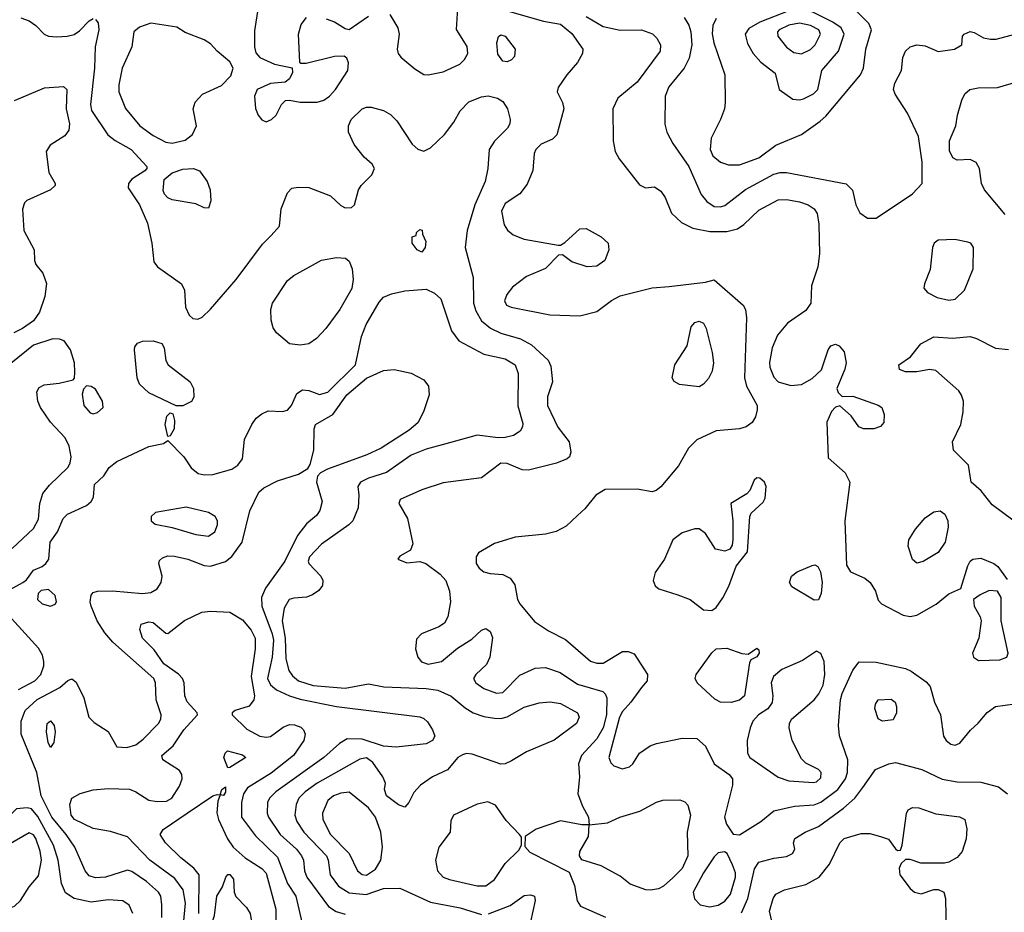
# Model space of a CAD drawing. Extents: x 1173029 to 1307123, y 522559 to 678521.
# Tile 36 of 256: x 1200580 to 1205196, y 544050 to 548233. Entities that reach past the tile are written whole.
import ezdxf

# ---------------------------------------------------------------- set-up
doc = ezdxf.new("R2010")
doc.units = 0

msp = doc.modelspace()

# ---------------------------------------------------------------- linework, layer by layer
at = {"layer": '0CON10XD'}
for points in [[(1201698.5, 548291.5), (1201680.1, 548179.9), (1201680, 548105), (1201687.6, 548077.6), (1201705.5, 548055.5), (1201774.5, 548024.5), (1201857, 548007), (1201858.8, 547985), (1201844.1, 547955.9), (1201825, 547940), (1201755, 547934), (1201692.5, 547905), (1201681.2, 547875), (1201685.8, 547815.8), (1201698, 547785), (1201715, 547763.3), (1201735, 547753.8), (1201760, 547765), (1201782, 547785), (1201808, 547835), (1201826.1, 547853.9), (1201845, 547856.2), (1201895, 547845.5), (1201973.8, 547846.2), (1202005, 547855.5), (1202032.2, 547875), (1202060.5, 547905), (1202118.8, 547995), (1202120.7, 548030.7), (1202113, 548053), (1202101.7, 548061.7), (1202055, 548060.8), (1201922.7, 548027.3), (1201897.5, 548027.5), (1201893.3, 548033.3), (1201886.7, 548165), (1201899.4, 548210.6), (1201925, 548242.9)], [(1202315, 548256.9), (1202352.5, 548195), (1202359.5, 548165), (1202349.4, 548095), (1202354.2, 548075), (1202367.4, 548057.4), (1202432.3, 548002.3), (1202475, 547976.4), (1202495, 547973.6), (1202565, 547988.5), (1202643.1, 548025), (1202665, 548046.9), (1202680, 548075), (1202677.6, 548107.6), (1202627.4, 548187.4), (1202634, 548286)], [(1203902.9, 547552.9), (1203955, 547552.9), (1204045, 547585.3), (1204124.7, 547645.3), (1204244.2, 547695), (1204332.7, 547757.3), (1204359.3, 547780.8), (1204521.2, 547975), (1204535.4, 548005), (1204546, 548095), (1204573.6, 548185), (1204560.6, 548215), (1204490.8, 548285)], [(1204235, 547856.7), (1204255, 547861.3), (1204301.9, 547885), (1204321.8, 547905), (1204340.3, 547995), (1204418.4, 548085), (1204444.7, 548165), (1204430.8, 548195), (1204391.1, 548221.1), (1204297.3, 548267.3), (1204225, 548283.3), (1204185, 548274.3), (1204049.2, 548220.8), (1203997.9, 548192.1), (1203980.4, 548165), (1203991.5, 548121.5), (1204018.5, 548075), (1204054.1, 548034.1), (1204122, 547982), (1204139.4, 547905), (1204205, 547860.7), (1204235, 547856.7)], [(1200585, 548241.2), (1200625, 548228), (1200655, 548206), (1200694.3, 548164.3), (1200715, 548155.7), (1200751.8, 548151.8), (1200802.5, 548155), (1200835, 548163.8), (1200859.7, 548180.3), (1200905, 548228.1), (1200925, 548237.5)], [(1202016.2, 548236.2), (1202055, 548223.3), (1202105, 548191.2), (1202125, 548186.2), (1202215, 548249.2)], [(1202865, 548274.7), (1203035.4, 548225.4), (1203115, 548212), (1203168.2, 548168.2), (1203220.6, 548095), (1203218.6, 548075), (1203195, 548032), (1203144.4, 547975), (1203104.3, 547915), (1203100, 547895), (1203124.2, 547845), (1203130.8, 547815), (1203097.2, 547692.8), (1203077.9, 547672.1), (1203025, 547648.8), (1202999.5, 547625), (1202991.5, 547605), (1202985, 547526.7), (1202958.3, 547461.7), (1202924, 547416), (1202855, 547370.8), (1202837.8, 547335), (1202851.1, 547271.1), (1202866.3, 547246.3), (1202893.9, 547223.9), (1202945, 547203.5), (1203103.9, 547176.1), (1203115, 547175.8), (1203135, 547188.1), (1203205, 547252.5), (1203235, 547254.4), (1203305.3, 547215.3), (1203338.1, 547185), (1203342.2, 547155), (1203322.5, 547105), (1203285, 547077.1), (1203240, 547075), (1203168.3, 547098.3), (1203125, 547131.2), (1203105, 547130), (1203045, 547067.5), (1202955, 547028.6), (1202890.3, 546979.7), (1202864.2, 546945), (1202852.9, 546915), (1202862, 546895), (1202883.8, 546885), (1203065, 546849.2), (1203205, 546845.4), (1203286, 546865), (1203353.5, 546916.5), (1203395, 546939.1), (1203544.6, 546975.4), (1203625, 546982.2), (1203795, 547002.5), (1203835, 547013.8), (1203971.9, 546895), (1203981.9, 546875), (1203986.9, 546835), (1203977.1, 546555), (1203986.6, 546515), (1204036.5, 546425), (1204037.8, 546405), (1204028.6, 546371.4), (1204014.3, 546345), (1203985.4, 546324.6), (1203955, 546316.2), (1203845, 546305.3), (1203755, 546263.8), (1203715.7, 546224.3), (1203668.5, 546141.5), (1203585, 546043.3), (1203563.6, 546026.4), (1203545, 546020), (1203475, 546032.9), (1203325, 546031.4), (1203281.4, 546005), (1203229.5, 545940.5), (1203195, 545909.2), (1203141.3, 545858.7), (1203095.4, 545834.6), (1203045, 545821.2), (1202902.3, 545807.7), (1202805, 545778.8), (1202730.6, 545735), (1202719.1, 545715), (1202720, 545685), (1202733.1, 545663.1), (1202755.4, 545645.4), (1202785, 545637.3), (1202845, 545633.2), (1202878.6, 545615), (1202900.6, 545585), (1202914.2, 545515.8), (1202924.5, 545495), (1202992.9, 545412.9), (1203058.8, 545368.8), (1203138, 545328), (1203255, 545227.5), (1203285, 545216.6), (1203315, 545217.9), (1203405, 545272.3), (1203432.2, 545272.2), (1203460.5, 545260.5), (1203523.6, 545165), (1203521.8, 545135), (1203495, 545103.8), (1203445, 545034.6), (1203405, 544991.5), (1203391.5, 544965), (1203342.3, 544775), (1203350.9, 544750.9), (1203365.9, 544735.9), (1203405, 544722.9), (1203438.8, 544731.2), (1203454.6, 544745.4), (1203485.8, 544795), (1203535, 544829.4), (1203565, 544841.1), (1203685, 544866.2), (1203755, 544864.3), (1203795, 544828.1), (1203835.6, 544745.6), (1203905.6, 544695), (1203921.9, 544675), (1203921.8, 544645), (1203884.5, 544495), (1203892.8, 544462.8), (1203925, 544416.2), (1203955, 544412.9), (1204054, 544476), (1204114.8, 544525.2), (1204212.7, 544547.2), (1204305, 544554.2), (1204335, 544565.8), (1204415, 544624.7), (1204450.7, 544675), (1204460.7, 544705), (1204462.7, 544765), (1204422.4, 544877.6), (1204418.9, 544925), (1204428.2, 545045), (1204435.3, 545075), (1204485.4, 545184.6), (1204515, 545224.2), (1204595, 545221.5), (1204732.4, 545192.4), (1204759.7, 545179.7), (1204829.4, 545129.4), (1204847.5, 545107.5), (1204868.9, 545035), (1204896.2, 544975), (1204910, 544875), (1204922.9, 544855), (1204945, 544837.8), (1204965, 544832.9), (1204987.7, 544842.3), (1205036.6, 544903.4), (1205073.4, 544936.6), (1205115, 544985.7), (1205155, 545014.4), (1205245, 545026.7)], [(1203235, 548247.3), (1203315, 548200.5), (1203395, 548182.9), (1203495, 548185.6), (1203546.7, 548166.7), (1203566.6, 548146.6), (1203584.5, 548115), (1203582.3, 548085), (1203475, 547940), (1203384.4, 547865.6), (1203360, 547815), (1203361.8, 547665), (1203371.2, 547615), (1203390.5, 547580.5), (1203485, 547458.8), (1203514.1, 547444.1), (1203555, 547448.8), (1203585, 547428.8), (1203605, 547400), (1203635.5, 547325.5), (1203683, 547283), (1203735.3, 547255.3), (1203815, 547240.8), (1203895, 547239.4), (1203945, 547252.7), (1203975, 547273.2), (1204045, 547340), (1204135, 547388), (1204175, 547389.7), (1204235, 547379.3), (1204275.8, 547365), (1204305, 547346.5), (1204318.1, 547325), (1204326.7, 547275), (1204329.5, 547135), (1204321.2, 547075), (1204291.5, 546985), (1204288.5, 546905), (1204265, 546869.4), (1204179.2, 546810.8), (1204131.8, 546755), (1204106.8, 546695), (1204094.2, 546625.8), (1204096, 546605), (1204115, 546557.5), (1204136, 546536), (1204195, 546517.9), (1204245, 546523.3), (1204295, 546551.4), (1204338.5, 546591.5), (1204369.4, 546685), (1204382.5, 546705), (1204405, 546711.9), (1204422, 546705), (1204445, 546676.7), (1204454.5, 546625), (1204447.8, 546595), (1204410, 546505), (1204416.4, 546486.4), (1204435, 546467.5), (1204485, 546468.6), (1204605, 546426.9), (1204622, 546415), (1204632.3, 546382.3), (1204630.7, 546345), (1204615, 546326.6), (1204584.3, 546315.8), (1204535.5, 546315.5), (1204513.3, 546325), (1204477, 546377), (1204425, 546422.5), (1204405, 546416.2), (1204385, 546396), (1204363.7, 546346.3), (1204370, 546180), (1204448.9, 546108.9), (1204470.8, 546065), (1204447.7, 545885), (1204455.9, 545675.9), (1204475.3, 545645.3), (1204541.2, 545615), (1204566, 545595), (1204591.2, 545555), (1204605, 545512.5), (1204620, 545495), (1204721.7, 545441.7), (1204755, 545435.7), (1204785, 545442.9)], [(1203695, 548242.5), (1203717.5, 548207.5), (1203726.4, 548175), (1203730.8, 548115), (1203717.7, 548052.2), (1203694.7, 548005.3), (1203622.6, 547917.4), (1203605.6, 547875), (1203603.7, 547743.7), (1203613.1, 547705), (1203642.5, 547652.5), (1203716.7, 547545), (1203774.1, 547414.1), (1203801.1, 547381.1), (1203835, 547357.5), (1203864.6, 547355.4), (1203885, 547362.1), (1203983, 547437), (1204115, 547508.7), (1204145, 547517.3), (1204175, 547517.3), (1204453.6, 547463.6), (1204484.5, 547434.5), (1204499.4, 547365), (1204517.6, 547327.6), (1204555, 547302.9)], [(1203845, 548238.1), (1203829.7, 548205), (1203825.7, 548165.7), (1203834.2, 548125), (1203886.2, 547975), (1203887.1, 547845), (1203883.5, 547815), (1203865.6, 547765), (1203822.1, 547677.9), (1203816.1, 547625), (1203829.6, 547595), (1203865, 547564.5), (1203902.9, 547552.9)], [(1200935, 548234), (1200947.2, 548217.2), (1200950.4, 548185), (1200933.9, 548105), (1200930, 548005), (1200911.3, 547835), (1200917.3, 547807.3), (1200992.8, 547692.8), (1201026.9, 547666.9), (1201102.5, 547625), (1201176.7, 547545), (1201176.7, 547535), (1201166.7, 547525), (1201106, 547485), (1201090, 547465), (1201089.2, 547445), (1201141.9, 547365), (1201178.8, 547278.8), (1201200, 547185), (1201208.3, 547098.3), (1201226, 547075), (1201338.9, 546995), (1201352.7, 546965), (1201357.9, 546885), (1201375, 546848), (1201392.4, 546832.4), (1201415, 546830), (1201435, 546839.2), (1201475, 546876), (1201595, 547015.8), (1201718.5, 547181.5), (1201758.5, 547221.5), (1201797.8, 547265), (1201805.9, 547345.9), (1201835, 547421.2), (1201855, 547442.5), (1201885, 547448.1), (1201935, 547445.6), (1202037.4, 547407.4), (1202085, 547362), (1202105, 547350.8), (1202135, 547352.5), (1202148.8, 547365), (1202168, 547435), (1202180, 547455), (1202230, 547505), (1202243.1, 547535), (1202231.9, 547555), (1202195, 547588.1), (1202147.9, 547647.9), (1202121.1, 547705), (1202121.5, 547735), (1202134.5, 547765), (1202185, 547815.5), (1202205, 547823.5), (1202226.9, 547823.1), (1202285, 547807.5), (1202318.9, 547788.9), (1202348.2, 547758.2), (1202419.3, 547649.3), (1202446, 547626), (1202475, 547617.1), (1202505, 547631.5), (1202571.2, 547695), (1202615, 547751.9), (1202644.5, 547805), (1202685, 547847.8), (1202745, 547871.5), (1202775.4, 547875.4), (1202820, 547865), (1202845, 547849.2), (1202867.1, 547815), (1202879.2, 547765), (1202877.5, 547745), (1202866, 547725), (1202805, 547663.3), (1202781.2, 547625), (1202774.6, 547535), (1202762.3, 547475), (1202714.2, 547365), (1202677.3, 547245), (1202667.7, 547165), (1202706.1, 547025), (1202707.8, 546905), (1202717.7, 546867.7), (1202745, 546820.9), (1202787, 546787), (1202835, 546763.1), (1202927.7, 546737.8), (1202979.8, 546709.8), (1203057.2, 546637.2), (1203069.3, 546609.3)], [(1201295, 547653.5), (1201355, 547668.4), (1201390.8, 547695), (1201408.9, 547735), (1201393.5, 547815), (1201403.2, 547846.8), (1201436.3, 547883.7), (1201526.2, 547925), (1201570.5, 547969.5), (1201580, 548005), (1201565.6, 548035.6), (1201505.8, 548085), (1201475, 548120), (1201445, 548138), (1201355, 548172), (1201317.1, 548197.1), (1201195, 548216.7), (1201142.2, 548197.8), (1201115.6, 548175), (1201105.6, 548105), (1201059.6, 548005), (1201045, 547927.5), (1201044.6, 547895), (1201076.3, 547816.3), (1201143.8, 547735), (1201205, 547689.7), (1201265, 547658.2), (1201295, 547653.5)], [(1204245, 548072.2), (1204287.1, 548092.9), (1204309.6, 548115), (1204334.1, 548165), (1204325.9, 548185), (1204286.5, 548205), (1204235, 548215.7), (1204185, 548207.6), (1204139.6, 548185), (1204131.8, 548175), (1204133.9, 548155), (1204174, 548104), (1204208.7, 548078.7), (1204245, 548072.2)], [(1202865, 548035.8), (1202845, 548038.6), (1202821.1, 548071.1), (1202816.2, 548123.8), (1202825, 548153.3), (1202835, 548162), (1202855.4, 548155.4), (1202902.9, 548095), (1202899.4, 548060.6), (1202885, 548043.8), (1202865, 548035.8)], [(1204555, 547302.9), (1204595, 547303.3), (1204765, 547416.9), (1204810, 547465), (1204810.6, 547565), (1204792.7, 547685), (1204742.5, 547795), (1204683.4, 547883.4), (1204676.5, 547905), (1204682.5, 547935), (1204713.1, 547995), (1204720, 548055), (1204732.5, 548085), (1204755, 548106.2), (1204785, 548114.5), (1204825, 548110), (1204885, 548084.4), (1204962.5, 548095), (1204996.7, 548115), (1205000, 548155), (1205006.7, 548165), (1205035, 548176.7), (1205055, 548172.5), (1205097.8, 548147.8), (1205131.1, 548141.1), (1205157.9, 548142.1), (1205244.2, 548165)], [(1200555, 547854.2), (1200695.9, 547914.1), (1200785, 547918.9), (1200800.6, 547905), (1200798.1, 547815), (1200813.1, 547745), (1200810.3, 547715), (1200791.6, 547688.4), (1200722.3, 547645), (1200703.7, 547615), (1200716.7, 547516.7), (1200746, 547465), (1200746.2, 547455), (1200723.8, 547435), (1200613.9, 547386.1), (1200603.1, 547375), (1200592.5, 547345), (1200599.6, 547245), (1200648.6, 547155), (1200650, 547105), (1200656.1, 547086.1), (1200688, 547045), (1200705.8, 546995.8), (1200698.5, 546935), (1200672.3, 546862.3)], [(1205199.9, 547319.9), (1205102.9, 547435), (1205088.9, 547465), (1205078.5, 547535), (1205063, 547563), (1205035, 547578.1), (1204975, 547574.4), (1204955, 547585.5), (1204938.2, 547618.2), (1204939.3, 547665), (1204968.6, 547735), (1204975.9, 547785.9), (1204997.1, 547855), (1205010.8, 547885), (1205033.8, 547905), (1205072.7, 547912.7), (1205164.4, 547915.6), (1205255, 547941.4)], [(1201465, 547350), (1201445, 547351.2), (1201405, 547369.4), (1201295, 547388.1), (1201275, 547398.6), (1201259.2, 547415), (1201252.6, 547432.6), (1201256.8, 547483.2), (1201295.5, 547514.5), (1201345, 547532.2), (1201395, 547535.6), (1201423.3, 547525), (1201459.2, 547475), (1201472.5, 547435), (1201475.8, 547384.2), (1201465, 547350)], [(1202465, 547143.3), (1202443.6, 547153.6), (1202420, 547185), (1202420, 547215), (1202438.3, 547221.7), (1202440, 547235), (1202455, 547250), (1202467, 547247), (1202468.3, 547228.3), (1202483.6, 547193.6), (1202481.2, 547165), (1202465, 547143.3)], [(1204935, 546918.5), (1204965, 546923.1), (1205008.9, 546965), (1205050, 547065), (1205050.8, 547165), (1205038.8, 547185), (1205025, 547190.8), (1204963, 547203), (1204885, 547199.1), (1204867.3, 547185), (1204858.2, 547165), (1204848.6, 547061.4), (1204821.5, 546995), (1204818.9, 546975), (1204835, 546954.4), (1204880.9, 546930.9), (1204935, 546918.5)], [(1201895, 546708.1), (1201845, 546714.4), (1201783.3, 546765), (1201768.1, 546788.1), (1201759.1, 546825), (1201757.5, 546875), (1201765.5, 546905), (1201835, 547010), (1201865, 547034), (1201994.7, 547105.3), (1202065, 547118.2), (1202106.7, 547115), (1202125, 547101.2), (1202138.5, 547065), (1202143.1, 547015), (1202136.3, 546973.7), (1202080.9, 546875), (1202015, 546785.7), (1201971.7, 546738.3), (1201935, 546714.4), (1201895, 546708.1)], [(1200482, 545535), (1200594.4, 545595.6), (1200611.4, 545608.6), (1200645, 545653.3), (1200685, 545670), (1200703.3, 545685), (1200716, 545705), (1200723.6, 545785), (1200757.1, 545832.9), (1200784.1, 545895.9), (1200804.1, 545915.9), (1200893.8, 545956.2), (1200915.6, 545974.4), (1200926.2, 545995), (1200931.2, 546055), (1200973.8, 546095), (1201000, 546135), (1201035, 546161.9), (1201185, 546232.5), (1201253.9, 546246.1), (1201275, 546260), (1201348.8, 546185), (1201383.1, 546133.1), (1201416.4, 546106.4), (1201445, 546099.6), (1201485, 546100.9), (1201574.3, 546125.7), (1201602.2, 546145), (1201624.4, 546175), (1201634.4, 546265), (1201667.5, 546335), (1201688.9, 546365), (1201715, 546386.4), (1201745, 546399.1), (1201812.6, 546397.4), (1201835, 546403.5), (1201854.5, 546425), (1201879.7, 546480.3), (1201905, 546497.5), (1201935, 546494.5), (1201985, 546476), (1202025, 546486.6), (1202154.3, 546615), (1202181.8, 546748.2), (1202204.6, 546805), (1202265, 546909.5), (1202285, 546932.1), (1202322.3, 546947.8), (1202385, 546961.6), (1202485, 546969.4), (1202525, 546950.6), (1202553.9, 546923.9), (1202603.5, 546775), (1202638.3, 546728.3), (1202755, 546664.6), (1202855, 546643.4), (1202903.1, 546615), (1202916.5, 546575), (1202915, 546423.3), (1202938.8, 546341.2), (1202937.3, 546325), (1202925.3, 546304.7), (1202895.3, 546284.7), (1202855.3, 546274.7), (1202822.9, 546272.9), (1202725, 546285.6), (1202595, 546249.6), (1202485, 546219.7), (1202415, 546191.6), (1202299.7, 546110.3), (1202215.3, 546084.7), (1202177.1, 546065), (1202165.6, 546045), (1202170.5, 546005), (1202167.1, 545945), (1202141.8, 545885), (1202122.5, 545865), (1201994.4, 545775), (1201938.2, 545715), (1201932.1, 545695), (1201935.5, 545685), (1201992.2, 545625), (1202001.4, 545605), (1201999.1, 545580.9), (1201982.7, 545557.3), (1201953.1, 545536.9), (1201925, 545527.1), (1201865, 545522.7), (1201843.1, 545515), (1201819.4, 545475), (1201811.1, 545415), (1201824.8, 545335), (1201828, 545238), (1201842.3, 545182.3), (1201858.2, 545158.2), (1201886.2, 545135), (1201955, 545112.1), (1202105, 545100.5), (1202215, 545121.2), (1202287.1, 545107.1), (1202485, 545099.2), (1202540.8, 545090.8), (1202603.1, 545063.1), (1202668.3, 545008.3), (1202705.3, 544985.3), (1202755, 544968), (1202805, 544959.7), (1202835, 544958.4), (1202864.8, 544965.2), (1202945, 545011.8), (1203015, 545031.5), (1203066.1, 545036.1), (1203115, 545027.9), (1203195, 544984.2), (1203203.1, 544965), (1203189.4, 544935), (1203085, 544856.5), (1202955, 544801.2), (1202885, 544759.2), (1202855, 544745.4), (1202835, 544743.8), (1202700.7, 544790.7), (1202675, 544793.3), (1202655, 544788), (1202634.6, 544775), (1202585, 544717.3), (1202515.4, 544684.6), (1202458.8, 544645), (1202428.3, 544611.7), (1202403.8, 544565), (1202385, 544543.3), (1202355, 544554), (1202300, 544595), (1202290, 544625), (1202294.3, 544655), (1202282.2, 544685), (1202235, 544752.1), (1202205, 544773.4), (1202175, 544767.6), (1201975, 544654.3), (1201917.5, 544615), (1201888, 544585), (1201876.6, 544555), (1201870, 544505), (1201879.7, 544475), (1201911.6, 544425), (1202017.5, 544315), (1202026.4, 544295), (1202035.7, 544225.7), (1202075, 544172.7), (1202125, 544140.8), (1202203.8, 544133.8), (1202285, 544161.1), (1202362.7, 544162.7), (1202505, 544098.2), (1202645, 544071.3), (1202745, 544039.6)], [(1200672.3, 546862.3), (1200645, 546821.8), (1200593.5, 546785), (1200552.5, 546765)], [(1203765, 546512.9), (1203673.1, 546523.1), (1203647.9, 546537.9), (1203639.2, 546555), (1203650.5, 546615), (1203708.9, 546705), (1203727, 546793), (1203745, 546814.4), (1203765, 546820.5), (1203785, 546810.8), (1203798.5, 546785), (1203826.8, 546673.2), (1203833.1, 546625), (1203825.4, 546585), (1203808.7, 546551.3), (1203785.9, 546524.1), (1203765, 546512.9)], [(1200545.2, 545754.8), (1200645, 545847.8), (1200667.6, 545892.4), (1200673.9, 545965), (1200688.3, 546011.7), (1200719, 546051), (1200805.3, 546135), (1200816, 546155), (1200820.8, 546185), (1200811.8, 546235), (1200793.1, 546273.1), (1200725, 546346.7), (1200676.9, 546415), (1200664.4, 546445.6), (1200660.9, 546489.1), (1200671.5, 546508.5), (1200695, 546521.9), (1200765, 546529.4), (1200830, 546545), (1200837, 546553), (1200839.2, 546580.8), (1200836.9, 546625), (1200818.1, 546685), (1200788, 546728), (1200766.3, 546736.3), (1200735, 546737.5), (1200645, 546707.8), (1200538.9, 546621.1)], [(1201313, 546423), (1201185, 546483.6), (1201142.2, 546525), (1201130.5, 546555), (1201118.8, 546685), (1201120.5, 546699.5), (1201132.7, 546717.3), (1201155, 546725.8), (1201205, 546727.1), (1201245.6, 546715.6), (1201258, 546695), (1201265.8, 546635), (1201275.8, 546615), (1201379.2, 546535), (1201394, 546505), (1201395.8, 546464.2), (1201385, 546443.3), (1201345, 546423.3), (1201313, 546423)], [(1205235, 545887.3), (1205138.8, 545958.8), (1205086.9, 546025), (1205040.6, 546065), (1205027.1, 546145), (1204957.5, 546215), (1204952, 546255), (1204992.1, 546335), (1205002.7, 546395), (1205004.6, 546444.6), (1204995, 546473.8), (1204983, 546493), (1204875, 546589.4), (1204845, 546593.1), (1204785, 546582.9), (1204732.3, 546582.3), (1204705, 546593.3), (1204701.2, 546615), (1204756.4, 546653.6), (1204805, 546714), (1204865, 546747.1), (1204955, 546740.4), (1205035, 546748.2), (1205065, 546739.1), (1205155, 546693.6), (1205215, 546687.5)], [(1200928.8, 544938.8), (1200995, 544897.1), (1201035, 544826), (1201081.8, 544821.8), (1201125, 544834.7), (1201159.4, 544860.6), (1201230.5, 544935), (1201241.8, 544955), (1201243.6, 544975), (1201220.3, 545045), (1201216.4, 545125), (1201208.2, 545145), (1201016.7, 545315), (1200979, 545359), (1200943.7, 545415), (1200914.6, 545485), (1200910, 545505), (1200915, 545536), (1200925, 545548.6), (1200945, 545555.5), (1201015, 545556.5), (1201155, 545543.2), (1201195, 545548.8), (1201224.7, 545565.3), (1201243.5, 545595), (1201247.5, 545625), (1201231.9, 545685), (1201235, 545698), (1201249.3, 545710.7), (1201275, 545720), (1201305, 545719.1), (1201368.8, 545705), (1201408.6, 545688.6), (1201444.5, 545674.5), (1201475, 545672.5), (1201545, 545693.8), (1201575, 545716.9), (1201623.1, 545785), (1201659.1, 545930.9), (1201701.6, 546018.4), (1201725, 546039.2), (1201788.5, 546071.5), (1201887.4, 546102.6), (1201930, 546130), (1201942.2, 546147.8), (1201958.1, 546215), (1201960, 546315), (1201966.9, 546335), (1202048.1, 546381.9), (1202114.2, 546475), (1202205, 546552.2), (1202285, 546588.5), (1202335, 546593.1), (1202415, 546576.9), (1202473.8, 546545), (1202496.2, 546515), (1202500, 546475), (1202472.9, 546395), (1202446.4, 546343.7), (1202405, 546309.6), (1202275.2, 546224.8), (1202207, 546193), (1202023.2, 546126.8), (1201990.5, 546109.5), (1201976.5, 546093.5), (1201970.9, 546065), (1201998.5, 545975), (1201987.6, 545932.4), (1201970.9, 545909.1), (1201925, 545870), (1201882.3, 545815), (1201822.7, 545695), (1201731.9, 545568.1), (1201712.9, 545525), (1201715.8, 545485), (1201764.2, 545355), (1201769.4, 545325), (1201763.2, 545245), (1201742, 545145), (1201755.5, 545115.5), (1201783.1, 545093.1), (1201844.1, 545064.1), (1201895, 545048.6), (1202065, 545014.3), (1202455, 544965.5), (1202475, 544957.8), (1202492.3, 544942.3), (1202515.5, 544905), (1202525.6, 544875), (1202515.7, 544855), (1202485, 544839.7), (1202345, 544824.3), (1202285, 544829.1), (1202185, 544861.2), (1202115, 544863.2), (1202078.8, 544841.2), (1202006.2, 544775), (1201780.8, 544615), (1201750.4, 544585), (1201741.2, 544565), (1201740.7, 544515), (1201746.6, 544495), (1201800.6, 544415), (1201877.2, 544345), (1201901.6, 544315), (1201910.7, 544295), (1201915.3, 544245), (1201925.3, 544215), (1202027.2, 544077.2), (1202064.3, 544054.3), (1202105, 544041.2)], [(1203069.3, 546609.3), (1203076.9, 546535), (1203053.6, 546465), (1203054.6, 546425), (1203102.8, 546322.8), (1203155.6, 546255), (1203163.8, 546206.2), (1203156.7, 546185), (1203145.7, 546174.3), (1203096.7, 546155), (1202965, 546122.5), (1202935, 546123.3), (1202865, 546152.3), (1202835, 546153.8), (1202745, 546086.5), (1202565, 546062.5), (1202465, 546029.6), (1202364.2, 545985), (1202357.5, 545965), (1202397.3, 545895), (1202423, 545777), (1202412.7, 545747.3), (1202361.2, 545718.8), (1202353.3, 545705), (1202395, 545688.1), (1202455, 545693.1), (1202484, 545684), (1202551.1, 545635), (1202577.5, 545605), (1202595.5, 545555), (1202599.2, 545505), (1202586.5, 545435), (1202572.1, 545405), (1202545, 545387.3), (1202462.9, 545355), (1202439.8, 545330.2), (1202435.5, 545284.5), (1202447.1, 545245), (1202463.2, 545223.2), (1202495, 545212.7), (1202557.5, 545225), (1202632.2, 545287.8), (1202699.9, 545330.1), (1202745, 545372.2), (1202765, 545379.4), (1202785.4, 545365.4), (1202797, 545337), (1202784.1, 545245), (1202769, 545211), (1202717.5, 545165), (1202707.3, 545145), (1202717.5, 545125), (1202755, 545097.9), (1202815, 545077.3), (1202845, 545080), (1202925, 545161.8), (1202996.1, 545193.9), (1203045, 545197.3), (1203113.7, 545173.7), (1203195, 545119.5), (1203314, 545084), (1203325, 545074.2), (1203332, 545055), (1203330.3, 544975), (1203315, 544913.6), (1203285, 544862.3), (1203213.2, 544785), (1203200, 544745), (1203204.4, 544685), (1203197.1, 544605), (1203217.6, 544547.6), (1203245.7, 544495), (1203250, 544460), (1203335, 544468.5), (1203393.8, 544495), (1203486.9, 544523.1), (1203565, 544566.7), (1203594.6, 544575.4), (1203675, 544577.1), (1203698.1, 544568.1), (1203712.6, 544552.6), (1203724.1, 544505), (1203708.4, 544425), (1203711.8, 544315), (1203685, 544255.5), (1203641.7, 544211.7), (1203597.9, 544172.1), (1203575, 544160.6), (1203536.8, 544153.2), (1203515.6, 544155.6), (1203441.7, 544181.7), (1203395, 544220), (1203305, 544268), (1203215.9, 544295.9), (1203204.3, 544314.3), (1203205.8, 544335), (1203247.1, 544405), (1203250, 544460), (1203215, 544459.2), (1203115, 544477.8), (1203000.9, 544439.1), (1202950, 544405), (1202948.3, 544358.3), (1202972.1, 544332.1), (1203155, 544238), (1203181.1, 544175), (1203193.2, 544103.2), (1203208.3, 544078.3), (1203326.6, 544026.6)], [(1200925, 546385.7), (1200945, 546392), (1200971.2, 546415), (1200968, 546445), (1200935, 546501.2), (1200915, 546513.8), (1200893, 546517), (1200879.3, 546500.7), (1200872.3, 546477.7), (1200880.8, 546425), (1200909.7, 546389.7), (1200925, 546385.7)], [(1201275, 546280), (1201262.2, 546335), (1201270, 546375), (1201285, 546390), (1201297.5, 546385), (1201305.7, 546355), (1201304, 546315), (1201285, 546282.5), (1201275, 546280)], [(1203825, 545464.2), (1203845, 545477.5), (1203876.2, 545523.8), (1203905, 545577.5), (1203938.7, 545671.3), (1203991.7, 545738.3), (1204002.5, 545905), (1204009.7, 545920.3), (1204065, 545972), (1204075, 545990), (1204078.6, 546045), (1204071.4, 546065), (1204050, 546085), (1204035, 546085.6), (1204023.1, 546075), (1204003.1, 546026.9), (1203989.3, 546010.7), (1203914, 545965), (1203923.5, 545885), (1203923.6, 545796.4), (1203919.8, 545770.2), (1203908.5, 545751.5), (1203885, 545741.5), (1203842, 545752), (1203794.8, 545824.8), (1203765, 545846.8), (1203745, 545847.3), (1203685, 545828.5), (1203642.5, 545795), (1203603.1, 545705), (1203558.5, 545641.5), (1203550, 545605), (1203559.1, 545579.1), (1203575.7, 545565), (1203665, 545537.9), (1203722.9, 545515), (1203785, 545468), (1203825, 545464.2)], [(1201465, 545812.2), (1201495, 545832.5), (1201507.8, 545865), (1201506.7, 545885), (1201495.6, 545905), (1201465, 545923.3), (1201360.9, 545949.1), (1201217.3, 545922.7), (1201196.2, 545905), (1201196.2, 545885), (1201215, 545869.2), (1201295, 545852.7), (1201405, 545820), (1201465, 545812.2)], [(1204785, 545686), (1204765, 545703.3), (1204744.5, 545765), (1204748.5, 545795), (1204780, 545845), (1204825, 545897.9), (1204865, 545927.1), (1204895, 545931.1), (1204917.1, 545915), (1204931.2, 545885), (1204931.8, 545855), (1204918.9, 545785), (1204885, 545735.6), (1204815, 545694.2), (1204785, 545686)], [(1204785, 545442.9), (1204875.9, 545494.1), (1204935, 545541.5), (1204992.2, 545567.8), (1205025, 545674), (1205035.3, 545694.7), (1205048, 545705), (1205085, 545709.6), (1205146.2, 545685), (1205165, 545670), (1205208.8, 545608.8)], [(1204305, 545512.9), (1204199.2, 545575), (1204188.1, 545595), (1204198.1, 545625), (1204224.2, 545645), (1204295, 545675.6), (1204307.5, 545677.5), (1204320.9, 545670.9), (1204334.7, 545644.7), (1204341.1, 545595), (1204336.7, 545543.3), (1204325, 545514), (1204305, 545512.9)], [(1200725, 545484.6), (1200746.1, 545493.9), (1200751.9, 545505), (1200745.6, 545535), (1200715, 545562.5), (1200681.4, 545558.6), (1200666, 545544), (1200663.8, 545515), (1200686, 545495), (1200725, 545484.6)], [(1205075, 545230.6), (1205175, 545233.5), (1205206.7, 545245), (1205213.8, 545265), (1205181.2, 545415), (1205181.4, 545525), (1205164.2, 545554.2), (1205125, 545557.8), (1205081.7, 545538.3), (1205051.2, 545515), (1205054.3, 545485), (1205083.1, 545435), (1205087.5, 545415), (1205075.8, 545335), (1205046, 545265), (1205051.2, 545245), (1205075, 545230.6)], [(1200575, 545093.5), (1200651.2, 545135), (1200678.7, 545165), (1200692.8, 545205), (1200693.6, 545225), (1200686.5, 545255), (1200667.5, 545287.5), (1200477.5, 545495)], [(1201347.7, 543995), (1201357.1, 544092.9), (1201345.7, 544155), (1201308, 544208), (1201190, 544295), (1201085, 544403.8), (1201005, 544429.1), (1200925, 544442.9), (1200837.7, 544485), (1200820.9, 544505), (1200814.5, 544555), (1200824.3, 544585), (1200863.3, 544606.7), (1200925, 544623.6), (1200995, 544629.5), (1201095, 544626.5), (1201125.2, 544615.2), (1201185, 544576.1), (1201225, 544569.3), (1201268.8, 544571.2), (1201293.6, 544585), (1201329.7, 544640.3), (1201341.1, 544675), (1201340.4, 544695), (1201329.1, 544715), (1201251.1, 544765), (1201246.5, 544785), (1201300.2, 544829.8), (1201349.7, 544905), (1201413.8, 544975), (1201411.2, 544985), (1201365, 545036.2), (1201354.5, 545065), (1201350.8, 545125), (1201343.8, 545145), (1201325, 545166.1), (1201256.1, 545215), (1201209.6, 545279.6), (1201155.8, 545335), (1201142.5, 545375), (1201149.5, 545400.5), (1201185, 545411.4), (1201205, 545408.1), (1201265, 545358), (1201275, 545355.8), (1201352.6, 545417.4), (1201434, 545456), (1201475, 545460.9), (1201565, 545456.9), (1201625, 545420.5), (1201665, 545372.5), (1201683.4, 545335), (1201683.4, 545285), (1201665.2, 545155), (1201681.2, 545065), (1201677.5, 545045), (1201655, 545016.4), (1201590, 544995), (1201576.2, 544985), (1201576, 544975), (1201645, 544908.2), (1201705, 544874.6), (1201735, 544870), (1201755, 544873.6), (1201815, 544917.1), (1201845, 544929.6), (1201868.5, 544928.5), (1201897.4, 544917.4), (1201910.8, 544905), (1201918.6, 544885), (1201912.5, 544855), (1201863.8, 544785), (1201758.4, 544701.6), (1201647.2, 544632.8), (1201628.8, 544605), (1201619.8, 544565), (1201620, 544495), (1201685, 544408.9), (1201788.6, 544308.7), (1201834.8, 544185), (1201873.8, 544125), (1201912.7, 543962.7)], [(1203915, 545033.3), (1203865.6, 545034.4), (1203838.8, 545048.8), (1203755.4, 545125), (1203746.2, 545145), (1203750.9, 545165), (1203824, 545266), (1203845, 545284.4), (1203895, 545288.1), (1203965, 545262), (1203995, 545260), (1204035, 545287.5), (1204045, 545280), (1204046.2, 545265), (1204035, 545247.5), (1204006.7, 545233.3), (1204000.8, 545219.2), (1203977.5, 545065), (1203955, 545044.1), (1203915, 545033.3)], [(1204301.3, 544658.7), (1204315, 544661.8), (1204335, 544680), (1204336.9, 544705), (1204325, 544719.6), (1204265, 544748.1), (1204245, 544769.2), (1204201.5, 544855), (1204187.8, 544915), (1204188.9, 544935), (1204198.6, 544955), (1204304.7, 545045), (1204326.6, 545073.4), (1204345.7, 545115), (1204354.8, 545165), (1204351.2, 545225), (1204335, 545263.3), (1204315, 545273.6), (1204249.5, 545230.5), (1204152.9, 545187.1), (1204114.1, 545155), (1204102.1, 545125), (1204110.7, 545065), (1204106.6, 545033.4), (1204086.6, 545003.4), (1204043.3, 544975), (1204016.5, 544945), (1204003.5, 544915), (1203990.5, 544855), (1203991.5, 544795), (1204002.5, 544775), (1204135, 544683.3), (1204185, 544665.5), (1204301.3, 544658.7)], [(1201246, 544025), (1201246.7, 544085), (1201241.1, 544125), (1201230.8, 544145), (1201173.7, 544193.7), (1201105, 544241.5), (1201085, 544247.1), (1200982.5, 544215), (1200935, 544210.7), (1200905, 544221.5), (1200887.5, 544245), (1200838.7, 544355), (1200798.2, 544415), (1200731.3, 544495), (1200680, 544595), (1200660.2, 544705), (1200586.8, 544885), (1200586.8, 544945), (1200605.9, 544995), (1200662.6, 545047.4), (1200767.4, 545102.6), (1200805, 545135.6), (1200825, 545144.2), (1200845, 545128), (1200880.6, 545055), (1200903.6, 544963.6), (1200928.8, 544938.8)], [(1204625, 544946.2), (1204605, 544956.7), (1204589.2, 545005), (1204592, 545025), (1204604.4, 545045.6), (1204665, 545049.2), (1204683.8, 545035), (1204690.8, 545015), (1204690.8, 544985), (1204675, 544951.2), (1204625, 544946.2)], [(1200725, 544822.5), (1200713.5, 544845), (1200705.6, 544895), (1200709.4, 544935), (1200725, 544947.5), (1200741.4, 544925), (1200745.6, 544895), (1200740.8, 544845), (1200725, 544822.5)], [(1201555, 544727.5), (1201537.5, 544775), (1201542.5, 544795), (1201553.4, 544806.6), (1201625, 544787.5), (1201640, 544775), (1201565, 544728.8), (1201555, 544727.5)], [(1203963.3, 544046.7), (1203993.4, 544115), (1204025, 544252.9), (1204044.8, 544285.2), (1204115, 544303.1), (1204175, 544310.8), (1204203.3, 544325), (1204213.8, 544345), (1204206.7, 544375), (1204213.3, 544395), (1204262, 544425), (1204325, 544452.7), (1204442.3, 544537.7), (1204495.5, 544584.5), (1204532.8, 544635), (1204591.5, 544718.5), (1204655, 544746.2), (1204685, 544751.3), (1204808.5, 544718.5), (1204905, 544673.6), (1204975, 544660.6), (1205085, 544660), (1205167.6, 544637.6), (1205210, 544605)], [(1201419, 544045), (1201421.8, 544225), (1201396.6, 544256.6), (1201336.1, 544305), (1201263.8, 544375), (1201238.9, 544415), (1201251.9, 544438.1), (1201364.5, 544515), (1201485, 544596), (1201505, 544602.5), (1201520, 544600), (1201527.5, 544625), (1201545, 544637.5), (1201545, 544612.5), (1201535, 544597.5), (1201520, 544600), (1201509.5, 544570.5), (1201503.4, 544516.6), (1201511.6, 544485), (1201554.5, 544394.5), (1201580.4, 544355), (1201637.3, 544305), (1201715.2, 544255.2), (1201735, 544232.7), (1201780.8, 544065), (1201780.8, 543995)], [(1202205, 544223.6), (1202247.9, 544252.1), (1202272.2, 544295), (1202280.6, 544355), (1202273.1, 544425), (1202248.1, 544495), (1202215, 544539.2), (1202125, 544612.5), (1202085, 544608.8), (1202051.1, 544595), (1202025, 544574.4), (1201999.6, 544515), (1202001.3, 544485), (1202036.5, 544415), (1202124.7, 544325), (1202164.3, 544244.3), (1202185, 544227.3), (1202205, 544223.6)], [(1202765, 544174.1), (1202806, 544204), (1202855, 544279.2), (1202919.5, 544340.5), (1202932.5, 544365), (1202931.7, 544401.7), (1202923.3, 544415), (1202859.7, 544479.7), (1202811.2, 544551.2), (1202775, 544566.9), (1202725, 544556.4), (1202614, 544505), (1202600.8, 544479.2), (1202598, 544425), (1202544.5, 544355), (1202528.8, 544295), (1202537.8, 544245), (1202565.8, 544215), (1202595, 544203.2), (1202724.3, 544174.3), (1202765, 544174.1)], [(1201110.4, 544045), (1201093.3, 544083.3), (1201063.8, 544103.8), (1200995, 544108.4), (1200915, 544098.1), (1200834.8, 544114.8), (1200795, 544140.9), (1200775.2, 544185.2), (1200760.2, 544295), (1200738, 544365), (1200665, 544498.6), (1200635, 544534.2), (1200615, 544540), (1200564.5, 544535.5), (1200511, 544479), (1200355, 544357.2), (1200275, 544310.6), (1200005, 544252.6), (1199855, 544255.3), (1199815, 544244), (1199782.9, 544217.1), (1199648.1, 544021.9)], [(1204615, 544405.8), (1204652.3, 544392.3), (1204685, 544347.5), (1204695, 544340), (1204708.3, 544341.7), (1204717.5, 544365), (1204737.1, 544512.9), (1204745, 544530), (1204765, 544541.2), (1204795, 544539.2), (1204875, 544511.1), (1204985, 544497.8), (1205010, 544485), (1205020.3, 544440.3), (1205016.4, 544393.6), (1204997.5, 544335), (1204975, 544306.2), (1204935.9, 544284.1), (1204915, 544280), (1204805, 544280), (1204755, 544296.7), (1204732.5, 544297.5), (1204711.7, 544278.3), (1204703, 544257), (1204706.2, 544225), (1204755, 544161.2), (1204775, 544144.3), (1204806.4, 544136.4), (1204865, 544156.2), (1204886.1, 544156.1), (1204912.5, 544145), (1204920, 544115), (1204924.5, 543865)], [(1200414.7, 544045.3), (1200525, 544066.7), (1200555, 544078.9), (1200584, 544105), (1200625, 544169.3), (1200668.6, 544221.4), (1200682.1, 544295), (1200676.5, 544336.5), (1200656.3, 544395), (1200645, 544413.2), (1200625, 544422), (1200525, 544364.7), (1200365, 544238), (1200285, 544188.9), (1200245, 544181.6), (1200155, 544182.5), (1199815, 544128.8), (1199785, 544105.3), (1199702.5, 544007.5)], [(1204114.2, 543975), (1204094.3, 544055), (1204111.4, 544115), (1204124.2, 544135), (1204165.3, 544154.7), (1204265, 544179.5), (1204328.2, 544215), (1204376.8, 544275), (1204424.4, 544375), (1204445, 544395.6), (1204525, 544419.4), (1204565, 544418.6), (1204615, 544405.8)], [(1203815, 544076.2), (1203855, 544083.8), (1203885, 544102.3), (1203911.8, 544135), (1203935.9, 544215), (1203935.3, 544235.3), (1203921.9, 544271.9), (1203895.7, 544325.7), (1203883.8, 544333.8), (1203855, 544329.2), (1203835, 544310.6), (1203785.4, 544235), (1203737.6, 544145), (1203742.6, 544112.6), (1203769.2, 544085), (1203815, 544076.2)], [(1201425, 543658.8), (1201407.1, 543677.1), (1201397.3, 543747.3), (1201404.7, 543835), (1201411.1, 543855), (1201460, 543935), (1201493.3, 544035), (1201504.6, 544125.4), (1201530.7, 544169.3), (1201545.6, 544215), (1201555, 544226.5), (1201565, 544227.3), (1201582.5, 544205), (1201585.5, 544145), (1201593.5, 544123.5), (1201643, 544073), (1201660, 544045), (1201664.6, 544015), (1201657.3, 543965), (1201643.1, 543915), (1201570, 543775), (1201485, 543683.1), (1201455, 543664.2), (1201425, 543658.8)], [(1202777.9, 544042.1), (1202878.9, 544081.1), (1202945, 544128), (1202975, 544131.2), (1202992.5, 544125), (1202996.2, 544105), (1202963.3, 543955)]]:
    msp.add_lwpolyline(points, dxfattribs=at)

doc.saveas('drawing.dxf')
